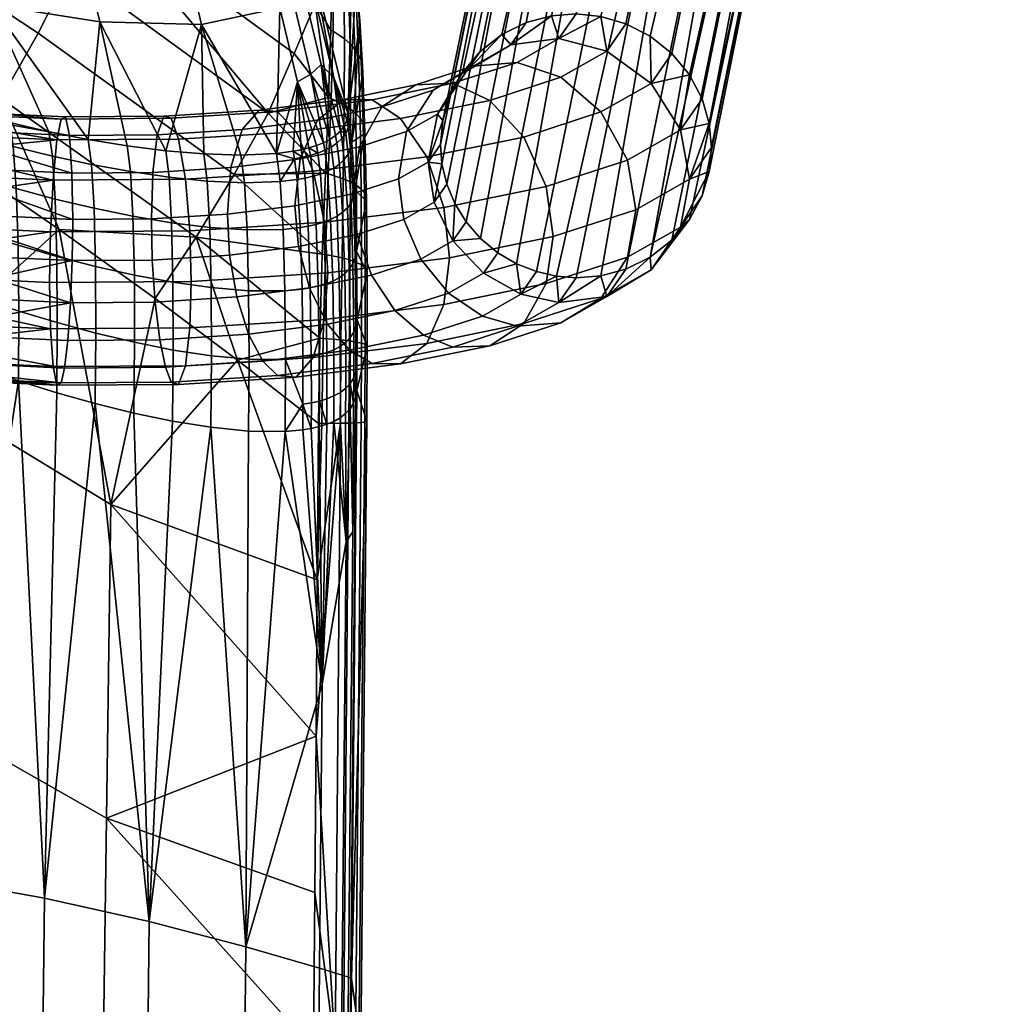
# Model space of a CAD drawing. Header units: millimetres. Extents: x -270 to 270, y -233 to 285.
# Tile 56 of 62: x 209 to 266, y 90 to 148. Entities that reach past the tile are written whole.
import ezdxf

# ---------------------------------------------------------------- set-up
doc = ezdxf.new("R2010")
doc.units = ezdxf.units.MM
doc.header["$MEASUREMENT"] = 0
for name, color, linetype in [('nozky', 250, 'Continuous'), ('podnoz', 251, 'Continuous'), ('sedak', 22, 'Continuous')]:
    doc.layers.add(name, color=color, linetype=linetype)

msp = doc.modelspace()

# ---------------------------------------------------------------- meshes
at = {"layer": 'nozky'}
mesh = msp.add_polyface(dxfattribs=at)
corners = [(261.909, 231.773), (263.402, 231.457, 2), (261.811, 231.293, 2), (232.844, -223.427), (232.8, -223.207, 2), (232.958, -224.78, 2), (226.511, -216.889, 2), (226.555, -217.109), (224.936, -216.732, 2), (228.009, -217.349, 2), (228.054, -217.568), (229.39, -218.091, 2), (224.981, -216.952), (223.794, -217.041), (223.75, -216.821, 2), (229.434, -218.311), (231.609, -220.324, 2), (230.654, -219.319), (230.61, -219.099, 2), (231.653, -220.544), (232.344, -221.708, 2), (232.389, -221.928), (218.1, -220.907), (217.577, -221.975), (217.533, -221.755, 2), (218.726, -219.713, 2), (218.771, -219.933), (218.056, -220.687, 2), (219.533, -218.848, 2), (219.577, -219.068), (217.098, -223.24, 2), (217.142, -223.46), (216.954, -224.78, 2), (222.597, -217.084, 2), (221.54, -217.735), (221.495, -217.515, 2), (222.641, -217.304), (220.464, -218.108, 2), (220.509, -218.328), (231.653, -220.544), (232.389, -221.928), (216.998, -225), (217.142, -223.46), (230.654, -219.319), (219.577, -219.068), (226.555, -217.109), (228.054, -217.568), (229.434, -218.311), (218.771, -219.933), (218.1, -220.907), (232.844, -223.427), (217.156, -226.573), (220.509, -218.328), (224.981, -216.952), (221.54, -217.735), (222.641, -217.304), (217.577, -221.975), (223.794, -217.041)]
mesh.append_faces([[corners[k] for k in face] for face in [(0, 1, 2, 2), (3, 4, 5, 5), (6, 7, 8, 8), (9, 10, 6, 6), (11, 10, 9, 9), (12, 13, 14, 14), (8, 12, 14, 14), (7, 12, 8, 8), (7, 6, 10, 10), (10, 11, 15, 15), (16, 17, 18, 18), (19, 16, 20, 20), (20, 4, 21, 21), (18, 17, 15, 15), (20, 21, 19, 19), (4, 3, 21, 21), (19, 17, 16, 16), (11, 18, 15, 15), (22, 23, 24, 24), (25, 26, 27, 27), (28, 29, 25, 25), (22, 24, 27, 27), (30, 24, 23, 23), (30, 31, 32, 32), (31, 30, 23, 23), (33, 34, 35, 35), (36, 14, 13, 13), (33, 14, 36, 36), (36, 34, 33, 33), (27, 26, 22, 22), (26, 25, 29, 29), (29, 28, 37, 37), (37, 38, 29, 29), (35, 38, 37, 37), (38, 35, 34, 34), (39, 40, 41, 41), (39, 42, 43, 43), (44, 45, 46, 46), (46, 47, 48, 48), (43, 49, 47, 47), (50, 51, 40, 40), (45, 52, 53, 53), (53, 54, 55, 55), (54, 53, 52, 52), (45, 44, 52, 52), (48, 47, 49, 49), (56, 49, 43, 43), (46, 48, 44, 44), (43, 42, 56, 56), (39, 41, 42, 42), (55, 57, 53, 53)]])
at = {"layer": 'podnoz'}
mesh = msp.add_polyface(dxfattribs=at)
corners = [(243.899, 190.43, 206.562), (244.269, 188.087, 206.017), (234.164, 138.451, 412.851), (233.883, 139.639, 413.122), (246.24, 195.904, 207.99), (244.46, 193.287, 207.275), (234.356, 143.651, 414.108), (235.097, 145.036, 414.477), (248.949, 197.606, 208.531), (236.135, 146.269, 414.823), (237.413, 147.265, 415.125), (254.832, 197.541, 208.802), (251.89, 198.12, 208.798), (241.786, 148.484, 415.631), (243.24, 148.338, 415.667), (257.541, 195.779, 208.512), (244.727, 147.906, 415.636), (246.158, 147.168, 415.529), (238.844, 147.971, 415.364), (240.332, 148.371, 415.533), (233.795, 140.794, 413.395), (233.928, 142.208, 413.741), (259.32, 193.122, 207.961), (247.436, 146.143, 415.345), (248.474, 144.888, 415.095), (259.32, 187.395, 206.587), (259.881, 190.252, 207.3), (249.643, 139.203, 413.788), (249.216, 137.76, 413.42), (249.216, 143.486, 414.795), (249.643, 142.034, 414.467), (249.777, 140.617, 414.133), (257.541, 184.778, 205.872), (248.474, 136.374, 413.052), (247.436, 135.142, 412.705), (246.158, 134.146, 412.404), (254.832, 183.075, 205.331), (263.402, 231.457, 2), (251.89, 182.562, 205.064), (244.727, 133.44, 412.164), (243.24, 133.04, 411.996), (249.556, 182.927, 205.038), (240.634, 133.02, 411.864), (239.451, 133.291, 411.871), (260.536, 231.398, 2), (256.117, 233.763, 2), (247.271, 184.044, 205.194), (245.414, 185.857, 205.538), (237.167, 134.409, 412.027), (236.162, 135.241, 412.178), (235.309, 136.221, 412.372), (234.638, 137.307, 412.599), (238.279, 133.754, 411.925), (258.14, 232.214, 2), (266.326, 232.714, 2), (237.939, 146.667, 420.795), (240.774, 147.028, 421.7), (243.609, 146.296, 422.343)]
mesh.append_faces([[corners[k] for k in face] for face in [(0, 1, 2, 3), (4, 5, 6, 7), (8, 4, 9, 10), (11, 12, 13, 14), (15, 11, 16, 17), (12, 8, 18, 19), (5, 0, 20, 21), (22, 15, 23, 24), (3, 20, 0, 0), (21, 6, 5, 5), (25, 26, 27, 28), (9, 4, 7, 7), (10, 18, 8, 8), (13, 12, 19, 19), (17, 23, 15, 15), (14, 16, 11, 11), (24, 29, 22, 22), (29, 30, 22, 22), (26, 30, 31, 31), (26, 31, 27, 27), (22, 30, 26, 26), (32, 25, 33, 34), (28, 33, 25, 25), (32, 34, 35, 35), (36, 32, 35, 35), (37, 36, 38, 38), (38, 36, 39, 40), (41, 38, 42, 43), (44, 38, 41, 41), (45, 46, 47, 47), (47, 46, 48, 49), (1, 47, 50, 51), (46, 41, 43, 52), (53, 41, 46, 46), (35, 39, 36, 36), (54, 32, 36, 36), (46, 52, 48, 48), (1, 51, 2, 2), (47, 49, 50, 50), (55, 18, 10, 10), (56, 13, 19, 19), (57, 16, 14, 14), (14, 13, 56, 56), (19, 18, 55, 55), (55, 56, 19, 19), (56, 57, 14, 14)]])
mesh = msp.add_polyface(dxfattribs=at)
corners = [(251.89, 182.562, 205.064), (241.786, 132.926, 411.897), (240.634, 133.02, 411.864), (243.24, 133.04, 411.996), (238.306, 145.626, 427.54), (240.774, 147.028, 421.7), (237.939, 146.667, 420.795), (235.73, 145.414, 426.021), (240.881, 144.747, 428.797), (243.609, 146.296, 422.343), (243.253, 142.708, 429.66), (246.22, 144.393, 422.641), (244.812, 139.869, 429.867), (247.936, 141.643, 422.476), (245.303, 136.942, 429.445), (248.476, 138.744, 421.937), (244.812, 134.142, 428.493), (247.936, 135.916, 421.102), (243.253, 131.707, 427.02), (246.22, 133.391, 420.001), (240.881, 130.281, 425.326), (243.609, 131.83, 418.872), (238.306, 130.068, 423.806), (240.774, 131.47, 417.967), (236.262, 130.672, 422.786), (238.525, 131.957, 417.434), (236.698, 143.387, 434.467), (234.521, 144.396, 432.67), (238.703, 141.228, 435.826), (240.021, 138.311, 436.36), (240.436, 135.36, 436.04), (240.021, 132.584, 434.985), (238.703, 130.227, 433.186), (236.698, 128.921, 430.995), (234.521, 128.837, 428.936), (233.999, 131.354, 440.111), (234.319, 134.11, 441.247), (247.436, 146.143, 415.345), (246.158, 147.168, 415.529), (248.474, 144.888, 415.095), (249.643, 142.034, 414.467), (249.216, 143.486, 414.795), (244.727, 147.906, 415.636), (249.777, 140.617, 414.133), (249.643, 139.203, 413.788), (248.474, 136.374, 413.052), (249.216, 137.76, 413.42), (247.436, 135.142, 412.705), (244.727, 133.44, 412.164), (246.158, 134.146, 412.404), (238.279, 133.754, 411.925), (239.451, 133.291, 411.871), (236.322, 133.193, 417.094)]
mesh.append_faces([[corners[k] for k in face] for face in [(0, 1, 2, 2), (0, 3, 1, 1), (4, 5, 6, 7), (8, 9, 5, 4), (10, 11, 9, 8), (12, 13, 11, 10), (14, 15, 13, 12), (16, 17, 15, 14), (18, 19, 17, 16), (20, 21, 19, 18), (22, 23, 21, 20), (24, 25, 23, 22), (26, 8, 4, 27), (28, 10, 8, 26), (29, 12, 10, 28), (30, 14, 12, 29), (31, 16, 14, 30), (32, 18, 16, 31), (33, 20, 18, 32), (34, 22, 20, 33), (35, 31, 30, 36), (11, 37, 38, 38), (11, 39, 37, 37), (11, 13, 39, 39), (40, 41, 13, 13), (13, 41, 39, 39), (9, 11, 38, 42), (15, 43, 40, 40), (15, 44, 43, 43), (17, 45, 46, 46), (19, 47, 45, 45), (46, 44, 17, 17), (21, 48, 49, 49), (21, 3, 48, 48), (23, 2, 1, 1), (25, 50, 51, 51), (51, 2, 25, 25), (1, 3, 23, 23), (49, 47, 19, 19), (45, 17, 19, 19), (15, 17, 44, 44), (49, 19, 21, 21), (21, 23, 3, 3), (25, 52, 50, 50), (23, 25, 2, 2), (15, 40, 13, 13)]])
mesh = msp.add_polyface(dxfattribs=at)
corners = [(231.309, 138.753, 421.901), (233.072, 139.754, 417.73), (233.429, 137.392, 417.266), (231.633, 136.372, 421.515), (231.8, 141.552, 422.853), (233.613, 142.582, 418.565), (233.358, 143.988, 424.326), (235.328, 145.106, 419.666), (235.73, 145.414, 426.021), (237.939, 146.667, 420.795), (234.261, 132.023, 421.97), (236.322, 133.193, 417.094), (238.525, 131.957, 417.434), (236.262, 130.672, 422.786), (232.635, 134.025, 421.523), (234.531, 135.102, 417.035), (228.605, 137.873, 425.566), (228.879, 135.476, 425.247), (229.021, 140.648, 426.62), (230.338, 143.006, 428.42), (232.343, 144.312, 430.611), (234.521, 144.396, 432.67), (238.306, 145.626, 427.54), (232.793, 129.544, 427.488), (238.306, 130.068, 423.806), (234.521, 128.837, 428.936), (231.101, 130.995, 426.252), (229.726, 133.079, 425.465), (229.763, 143.424, 436.72), (228.086, 143.442, 434.235), (231.44, 142.313, 438.942), (236.698, 143.387, 434.467), (232.985, 140.06, 440.694), (238.703, 141.228, 435.826), (233.999, 137.081, 441.485), (240.021, 138.311, 436.36), (234.319, 134.11, 441.247), (240.436, 135.36, 436.04), (232.985, 129.059, 438.054), (238.703, 130.227, 433.186), (240.021, 132.584, 434.985), (233.999, 131.354, 440.111), (231.44, 127.847, 435.471), (236.698, 128.921, 430.995), (229.763, 127.865, 432.986), (228.432, 128.653, 431.199), (226.948, 136.198, 445.166), (226.288, 139.221, 444.19), (227.156, 133.213, 444.987), (226.948, 130.471, 443.792), (226.288, 128.22, 441.55), (233.883, 139.639, 413.122), (234.164, 138.451, 412.851), (233.795, 140.794, 413.395), (234.356, 143.651, 414.108), (233.928, 142.208, 413.741), (235.097, 145.036, 414.477), (237.413, 147.265, 415.125), (236.135, 146.269, 414.823), (237.167, 134.409, 412.027), (238.279, 133.754, 411.925), (235.309, 136.221, 412.372), (236.162, 135.241, 412.178), (234.638, 137.307, 412.599)]
mesh.append_faces([[corners[k] for k in face] for face in [(0, 1, 2, 3), (4, 5, 1, 0), (6, 7, 5, 4), (8, 9, 7, 6), (10, 11, 12, 13), (14, 15, 11, 10), (3, 2, 15, 14), (16, 0, 3, 17), (18, 4, 0, 16), (19, 6, 4, 18), (20, 8, 6, 19), (21, 22, 8, 20), (23, 13, 24, 25), (26, 10, 13, 23), (27, 14, 10, 26), (17, 3, 14, 27), (28, 21, 20, 29), (30, 31, 21, 28), (32, 33, 31, 30), (34, 35, 33, 32), (36, 37, 35, 34), (38, 39, 40, 41), (42, 43, 39, 38), (44, 25, 43, 42), (45, 23, 25, 44), (46, 34, 32, 47), (48, 36, 34, 46), (49, 41, 36, 48), (50, 38, 41, 49), (2, 51, 52, 52), (1, 53, 51, 51), (5, 54, 55, 55), (5, 56, 54, 54), (55, 53, 1, 1), (7, 57, 58, 58), (58, 56, 7, 7), (1, 5, 55, 55), (5, 7, 56, 56), (7, 9, 57, 57), (2, 1, 51, 51), (59, 60, 11, 11), (15, 61, 62, 62), (15, 63, 61, 61), (15, 2, 52, 63), (11, 15, 62, 59)]])
mesh = msp.add_polyface(dxfattribs=at)
corners = [(225.207, 137.179, 428.458), (228.605, 137.873, 425.566), (228.879, 135.476, 425.247), (225.418, 134.77, 428.193), (225.527, 139.935, 429.594), (229.021, 140.648, 426.62), (226.542, 142.23, 431.651), (230.338, 143.006, 428.42), (228.086, 143.442, 434.235), (232.343, 144.312, 430.611), (227.129, 130.184, 429.633), (231.101, 130.995, 426.252), (232.793, 129.544, 427.488), (228.432, 128.653, 431.199), (226.07, 132.332, 428.576), (229.726, 133.079, 425.465), (221.228, 136.68, 430.536), (221.365, 134.262, 430.309), (221.436, 139.422, 431.73), (222.096, 141.673, 433.972), (223.101, 142.818, 436.837), (224.192, 142.726, 439.628), (229.763, 143.424, 436.72), (225.283, 141.541, 442.156), (231.44, 142.313, 438.942), (226.288, 139.221, 444.19), (232.985, 140.06, 440.694), (225.283, 127.075, 438.685), (231.44, 127.847, 435.471), (232.985, 129.059, 438.054), (226.288, 128.22, 441.55), (224.192, 127.167, 435.894), (229.763, 127.865, 432.986), (223.326, 128.013, 433.865), (222.479, 129.601, 432.061), (221.79, 131.796, 430.811), (216.75, 136.399, 431.71), (216.804, 133.975, 431.505), (216.832, 139.133, 432.937), (217.094, 141.359, 435.284), (217.491, 142.465, 438.308), (217.923, 142.331, 441.272), (218.355, 141.105, 443.973), (218.753, 138.747, 446.166), (219.014, 135.698, 447.247), (226.948, 136.198, 445.166), (219.096, 132.706, 447.1), (227.156, 133.213, 444.987), (219.014, 129.972, 445.872), (226.948, 130.471, 443.792), (218.753, 127.746, 443.526), (218.355, 126.639, 440.502), (217.58, 127.652, 435.372), (217.923, 126.773, 437.538), (217.245, 129.272, 433.433), (216.972, 131.493, 432.074), (211.433, 142.284, 441.467), (211.684, 142.423, 438.483), (211.183, 141.053, 444.189), (210.952, 138.691, 446.401), (210.8, 135.639, 447.494), (210.752, 132.645, 447.351), (210.8, 129.912, 446.12), (210.952, 127.689, 443.761), (211.183, 126.588, 440.718), (211.632, 127.609, 435.551), (211.433, 126.726, 437.734), (211.827, 129.233, 433.597)]
mesh.append_faces([[corners[k] for k in face] for face in [(0, 1, 2, 3), (4, 5, 1, 0), (6, 7, 5, 4), (8, 9, 7, 6), (10, 11, 12, 13), (14, 15, 11, 10), (3, 2, 15, 14), (16, 0, 3, 17), (18, 4, 0, 16), (19, 6, 4, 18), (20, 8, 6, 19), (21, 22, 8, 20), (23, 24, 22, 21), (25, 26, 24, 23), (27, 28, 29, 30), (31, 32, 28, 27), (33, 13, 32, 31), (34, 10, 13, 33), (35, 14, 10, 34), (17, 3, 14, 35), (36, 16, 17, 37), (38, 18, 16, 36), (39, 19, 18, 38), (40, 20, 19, 39), (41, 21, 20, 40), (42, 23, 21, 41), (43, 25, 23, 42), (44, 45, 25, 43), (46, 47, 45, 44), (48, 49, 47, 46), (50, 30, 49, 48), (51, 27, 30, 50), (52, 33, 31, 53), (54, 34, 33, 52), (55, 35, 34, 54), (37, 17, 35, 55), (56, 41, 40, 57), (58, 42, 41, 56), (59, 43, 42, 58), (60, 44, 43, 59), (61, 46, 44, 60), (62, 48, 46, 61), (63, 50, 48, 62), (64, 51, 50, 63), (65, 52, 53, 66), (67, 54, 52, 65)]])
mesh = msp.add_polyface(dxfattribs=at)
corners = [(212.114, 136.365, 431.849), (216.75, 136.399, 431.71), (216.804, 133.975, 431.505), (212.083, 133.94, 431.647), (212.067, 139.098, 433.081), (216.832, 139.133, 432.937), (211.915, 141.321, 435.44), (217.094, 141.359, 435.284), (211.684, 142.423, 438.483), (217.491, 142.465, 438.308), (211.985, 131.457, 432.225), (216.972, 131.493, 432.074), (217.245, 129.272, 433.433), (211.827, 129.233, 433.597), (207.659, 135.4, 430.789), (207.687, 136.573, 430.984), (207.573, 134.152, 430.765), (207.646, 137.959, 431.447), (207.514, 139.312, 432.191), (207.287, 140.54, 433.212), (206.968, 141.553, 434.473), (206.576, 142.28, 435.899), (206.137, 142.683, 437.399), (211.183, 141.053, 444.189), (211.433, 142.284, 441.467), (205.234, 142.575, 440.255), (204.788, 142.122, 441.572), (210.8, 135.639, 447.494), (210.952, 138.691, 446.401), (203.182, 137.565, 445.608), (202.954, 136.007, 445.96), (203.892, 140.335, 444.003), (205.68, 142.769, 438.877), (204.332, 141.375, 442.85), (203.5, 139.04, 444.944), (202.823, 134.464, 446.009), (210.8, 129.912, 446.12), (210.752, 132.645, 447.351), (202.782, 133.019, 445.793), (202.823, 131.633, 445.33), (202.954, 130.28, 444.586), (210.952, 127.689, 443.761), (203.182, 129.052, 443.565), (203.5, 128.039, 442.304), (211.183, 126.588, 440.718), (203.892, 127.312, 440.878), (211.632, 127.609, 435.551), (206.31, 128.585, 433.462), (206.652, 129.475, 432.585), (207.428, 132.908, 430.93), (206.96, 130.52, 431.851), (211.433, 126.726, 437.734), (205.588, 127.354, 435.474), (205.951, 127.875, 434.44), (205.234, 127.017, 436.522), (204.332, 126.909, 439.378), (207.222, 131.68, 431.293), (199.912, 128.322, 432.58), (200.593, 129.923, 430.718), (201.146, 132.129, 429.422)]
mesh.append_faces([[corners[k] for k in face] for face in [(0, 1, 2, 3), (4, 5, 1, 0), (6, 7, 5, 4), (8, 9, 7, 6), (10, 11, 12, 13), (3, 2, 11, 10), (0, 3, 14, 15), (16, 14, 3, 3), (0, 15, 17, 17), (4, 0, 17, 18), (6, 4, 19, 20), (8, 6, 21, 22), (23, 24, 25, 26), (27, 28, 29, 30), (31, 28, 23, 23), (24, 8, 22, 32), (4, 18, 19, 19), (6, 20, 21, 21), (23, 26, 33, 33), (28, 31, 34, 34), (28, 34, 29, 29), (23, 33, 31, 31), (24, 32, 25, 25), (35, 27, 30, 30), (36, 37, 38, 39), (37, 27, 35, 38), (36, 39, 40, 40), (41, 36, 42, 43), (44, 41, 43, 45), (13, 46, 47, 48), (10, 49, 3, 3), (10, 13, 48, 50), (46, 51, 52, 53), (42, 36, 40, 40), (51, 54, 52, 52), (44, 45, 55, 55), (46, 53, 47, 47), (10, 50, 56, 56), (3, 49, 16, 16), (10, 56, 49, 49), (57, 53, 52, 52), (58, 48, 47, 47), (59, 56, 50, 50), (59, 16, 49, 49), (49, 56, 59, 59), (58, 59, 50, 48)]])
mesh = msp.add_polyface(dxfattribs=at)
corners = [(115, 92.04, 420.796), (115, 92.338, 423.781), (115, 139.239, 419.091), (115, 138.94, 416.106), (145, 138.94, 416.106), (145, 139.239, 419.091), (145, 92.338, 423.781), (145, 92.04, 420.796), (145, 92.04, 420.796), (145, 92.338, 423.781), (141.962, 89.434, 424.072), (141.962, 89.135, 421.086), (138.277, 87.2, 424.295), (138.277, 86.901, 421.31), (134.188, 85.824, 424.433), (134.188, 85.526, 421.447), (130, 85.373, 424.478), (130, 85.074, 421.493), (125.812, 85.824, 424.433), (125.812, 85.526, 421.447), (121.724, 87.2, 424.295), (121.724, 86.901, 421.31), (118.038, 89.434, 424.072), (118.038, 89.135, 421.086), (115, 92.338, 423.781), (115, 92.04, 420.796), (130, 85.074, 421.493), (145, 92.04, 420.796), (138.277, 86.901, 421.31), (141.962, 89.135, 421.086), (115, 138.94, 416.106), (145, 138.94, 416.106), (134.188, 85.526, 421.447), (121.724, 86.901, 421.31), (125.812, 85.526, 421.447), (118.038, 89.135, 421.086), (115, 92.04, 420.796), (130, 85.373, 424.478), (138.277, 87.2, 424.295), (145, 92.338, 423.781), (141.962, 89.434, 424.072), (134.188, 85.824, 424.433), (121.724, 87.2, 424.295), (125.812, 85.824, 424.433), (118.038, 89.434, 424.072), (115, 92.338, 423.781), (115, 139.239, 419.091), (217.923, 126.773, 437.538), (224.192, 127.167, 435.894), (225.283, 127.075, 438.685), (218.355, 126.639, 440.502), (211.433, 126.726, 437.734), (211.183, 126.588, 440.718), (204.332, 126.909, 439.378), (204.788, 126.823, 437.9), (205.234, 127.017, 436.522), (16.706, 123.073, 412.769), (18.562, 126.531, 412.449), (16.847, 127.895, 414.843), (14.808, 124.094, 415.194), (17.526, 122.438, 409.694), (19.307, 125.758, 409.387), (17.207, 122.287, 406.717), (19.028, 125.68, 406.403), (16.253, 122.479, 404.564), (18.175, 126.06, 404.233), (14.63, 122.972, 402.662), (16.72, 126.865, 402.302), (16.864, 120.59, 409.873), (16.016, 121.148, 412.955), (16.531, 120.4, 406.899), (15.541, 120.491, 404.756), (16.383, 118.67, 410.062), (15.516, 119.149, 413.152), (16.041, 118.444, 407.092), (15.732, 116.346, 407.302), (16.08, 116.611, 410.267), (15.866, 114.594, 411.358), (16, 114.448, 409.91), (16, -67.433, 428.23), (15.837, -67.588, 426.697), (16, 23.511, 419.103), (15.85, -67.271, 429.829)]
mesh.append_faces([[corners[k] for k in face] for face in [(0, 1, 2, 3), (4, 5, 6, 7), (8, 9, 10, 11), (11, 10, 12, 13), (13, 12, 14, 15), (15, 14, 16, 17), (17, 16, 18, 19), (19, 18, 20, 21), (21, 20, 22, 23), (23, 22, 24, 25), (26, 27, 28, 28), (27, 29, 28, 28), (30, 31, 27, 27), (32, 26, 28, 28), (33, 26, 34, 34), (35, 26, 33, 33), (36, 30, 27, 27), (35, 36, 26, 26), (26, 36, 27, 27), (37, 38, 39, 39), (39, 38, 40, 40), (41, 38, 37, 37), (42, 43, 37, 37), (44, 42, 37, 37), (45, 39, 46, 46), (44, 37, 45, 45), (37, 39, 45, 45), (47, 48, 49, 50), (51, 47, 50, 52), (51, 52, 53, 54), (51, 54, 55, 55), (56, 57, 58, 59), (60, 61, 57, 56), (62, 63, 61, 60), (64, 65, 63, 62), (66, 67, 65, 64), (68, 60, 56, 69), (70, 62, 60, 68), (71, 64, 62, 70), (72, 68, 69, 73), (74, 70, 68, 72), (75, 74, 72, 76), (76, 77, 78, 78), (79, 80, 81, 81), (82, 79, 81, 81), (78, 77, 81, 81)]])
at = {"layer": 'sedak'}
mesh = msp.add_polyface(dxfattribs=at)
corners = [(210.072, 147.353, 447.89), (207.9, 143.5, 446.264), (196.061, 151.22, 443.093), (198.138, 155.224, 444.72), (211.979, 151.123, 450.265), (199.955, 159.132, 447.128), (221.64, 139.013, 451.249), (219.383, 135.319, 449.622), (223.626, 142.636, 453.59), (213.518, 154.641, 453.334), (211.314, 135.767, 447.018), (205.573, 139.722, 445.377), (199.745, 143.563, 443.782), (213.703, 148.014, 515.767), (211.696, 156.405, 550.909), (205.337, 157.125, 551.984), (207.319, 149.026, 516.953), (219.701, 147.855, 514.252), (217.657, 156.51, 549.514), (208.399, 142.08, 485.343), (206.104, 142.699, 485.454), (201.235, 150.63, 517.64), (210.709, 141.542, 485.135), (203.827, 143.402, 485.488), (201.583, 144.191, 485.465), (217.609, 140.42, 483.743), (213.022, 141.084, 484.812), (215.331, 140.71, 484.353), (204.246, 139.625, 478.142), (204.052, 142.042, 481.513), (201.812, 142.845, 481.477), (202.012, 140.443, 478.083), (206.506, 138.874, 478.132), (206.321, 141.318, 481.485), (208.784, 138.191, 478.038), (208.61, 140.671, 481.376), (211.074, 137.573, 477.85), (210.912, 140.098, 481.172), (213.371, 137.025, 477.555), (213.219, 139.601, 480.856), (202.146, 137.151, 475.573), (199.807, 141.33, 477.955), (199.943, 138.036, 475.409), (215.522, 139.186, 480.411), (217.801, 138.856, 479.822)]
mesh.append_faces([[corners[k] for k in face] for face in [(0, 1, 2, 3), (4, 0, 3, 5), (6, 7, 1, 0), (8, 6, 0, 4), (9, 8, 4, 4), (10, 11, 1, 1), (11, 12, 1, 1), (12, 2, 1, 1), (7, 10, 1, 1), (13, 14, 15, 16), (17, 18, 14, 13), (19, 16, 20, 20), (16, 21, 20, 20), (22, 16, 19, 19), (21, 23, 20, 20), (23, 21, 24, 24), (25, 17, 13, 13), (26, 27, 13, 13), (27, 25, 13, 13), (26, 13, 16, 16), (16, 22, 26, 26), (28, 29, 30, 31), (32, 33, 29, 28), (34, 35, 33, 32), (36, 37, 35, 34), (38, 39, 37, 36), (40, 31, 41, 42), (23, 24, 30, 29), (20, 23, 29, 33), (22, 19, 35, 37), (19, 20, 33, 35), (27, 26, 39, 43), (25, 27, 43, 44), (26, 22, 37, 39)]])
mesh = msp.add_polyface(dxfattribs=at)
corners = [(213.518, 154.641, 453.334), (226.414, 149.063, 460.149), (225.165, 146.154, 456.659), (223.626, 142.636, 453.59), (228.351, 142.604, 476.074), (229.042, 148.093, 465.418), (228.832, 150.42, 469.15), (228.589, 151.879, 473.296), (226.249, 151.335, 511.517), (227.333, 147.531, 459.627), (227.195, 143.56, 456.552), (227.383, 150.852, 463.394), (227.305, 153.375, 467.736), (227.103, 151.605, 464.101), (228.218, 152.429, 468.195), (227.952, 152.779, 468.028), (227.71, 154.375, 472.669), (227.972, 154.007, 472.769), (228.441, 152.054, 468.373), (228.192, 153.61, 472.874), (228.618, 151.659, 468.56), (228.368, 153.192, 472.98), (228.744, 151.251, 468.754), (228.495, 152.759, 473.087), (228.379, 149.962, 464.031), (228.088, 150.288, 463.798), (228.623, 149.614, 464.281), (228.816, 149.248, 464.548), (228.953, 148.869, 464.827), (228.465, 146.726, 460.434), (228.134, 147.019, 460.14), (228.743, 146.414, 460.753), (228.962, 146.086, 461.094), (229.116, 145.746, 461.457), (227.406, 153.299, 467.774), (227.493, 150.779, 463.447), (227.459, 147.464, 459.695), (229.214, 145.042, 462.247), (224.318, 148.849, 512.699), (222.238, 157.692, 548.061), (217.657, 156.51, 549.514), (219.701, 147.855, 514.252), (225.11, 149.316, 512.35), (226.761, 145.498, 494.32), (225.713, 149.882, 512.031), (226.154, 144.942, 494.645), (225.358, 144.49, 495.002), (227.499, 144.719, 488.16), (226.102, 150.553, 511.751)]
mesh.append_faces([[corners[k] for k in face] for face in [(0, 1, 2, 2), (0, 2, 3, 3), (4, 5, 6, 6), (6, 7, 4, 4), (4, 7, 8, 8), (9, 10, 1, 1), (11, 9, 1, 1), (12, 11, 13, 13), (13, 11, 1, 1), (14, 15, 16, 17), (18, 14, 17, 19), (20, 18, 19, 21), (22, 20, 21, 23), (24, 25, 15, 14), (26, 24, 14, 18), (27, 26, 18, 20), (28, 27, 20, 22), (29, 30, 25, 24), (31, 29, 24, 26), (32, 31, 26, 27), (33, 32, 27, 28), (12, 34, 35, 11), (11, 35, 36, 9), (35, 34, 15, 25), (36, 35, 25, 30), (22, 23, 7, 6), (28, 22, 6, 5), (33, 28, 5, 37), (38, 39, 40, 41), (39, 38, 42, 42), (43, 44, 42, 45), (45, 42, 38, 46), (44, 43, 47, 48), (47, 8, 48, 48)]])
mesh = msp.add_polyface(dxfattribs=at)
corners = [(227.195, 143.56, 456.552), (223.626, 142.636, 453.59), (225.165, 146.154, 456.659), (226.414, 149.063, 460.149), (229.042, 148.093, 465.418), (228.571, 140.928, 472.259), (229.214, 145.042, 462.247), (229.342, 141.442, 459.711), (228.351, 142.604, 476.074), (227.013, 139.104, 454.239), (228.494, 142.876, 457.503), (228.115, 143.125, 457.156), (228.134, 147.019, 460.14), (228.465, 146.726, 460.434), (228.812, 142.612, 457.879), (228.743, 146.414, 460.753), (229.061, 142.333, 458.288), (228.962, 146.086, 461.094), (229.235, 142.043, 458.728), (229.116, 145.746, 461.457), (227.333, 147.531, 459.627), (227.459, 147.464, 459.695), (227.34, 143.503, 456.632), (219.701, 147.855, 514.252), (224.118, 140.259, 480.876), (224.318, 148.849, 512.699), (225.358, 144.49, 495.002), (227.27, 141.081, 478.323), (226.761, 145.498, 494.32), (226.154, 144.942, 494.645), (226.892, 140.888, 478.738), (217.609, 140.42, 483.743), (219.851, 140.23, 482.967), (222.031, 140.164, 482.015), (225.582, 140.481, 479.879), (226.04, 140.592, 479.515), (225.107, 140.389, 480.226), (226.479, 140.727, 479.135), (227.606, 141.31, 477.89), (227.894, 141.579, 477.44), (227.499, 144.719, 488.16), (228.276, 142.229, 476.522), (228.12, 141.886, 476.98), (226.249, 151.335, 511.517), (228.359, 141.787, 475.106)]
mesh.append_faces([[corners[k] for k in face] for face in [(0, 1, 2, 2), (2, 3, 0, 0), (4, 5, 6, 6), (6, 5, 7, 7), (8, 5, 4, 4), (9, 1, 0, 0), (10, 11, 12, 13), (14, 10, 13, 15), (16, 14, 15, 17), (18, 16, 17, 19), (20, 21, 22, 0), (22, 21, 12, 11), (18, 19, 6, 7), (23, 24, 25, 25), (25, 24, 26, 26), (27, 28, 29, 29), (29, 26, 30, 30), (31, 32, 23, 23), (33, 24, 23, 23), (34, 35, 26, 26), (36, 34, 26, 26), (24, 36, 26, 26), (32, 33, 23, 23), (37, 30, 26, 26), (28, 27, 38, 38), (27, 29, 30, 30), (28, 38, 39, 39), (28, 39, 40, 40), (40, 41, 8, 8), (40, 42, 41, 41), (40, 39, 42, 42), (43, 40, 8, 8), (8, 41, 44, 44)]])
mesh = msp.add_polyface(dxfattribs=at)
corners = [(226.828, 134.326, 452.691), (219.383, 135.319, 449.622), (221.64, 139.013, 451.249), (223.626, 142.636, 453.59), (227.013, 139.104, 454.239), (227.195, 143.56, 456.552), (227.34, 143.503, 456.632), (227.178, 139.061, 454.326), (227.013, 134.298, 452.779), (226.479, 140.727, 479.135), (225.358, 144.49, 495.002), (226.04, 140.592, 479.515), (220.191, 135.894, 475.877), (220.047, 138.628, 479.074), (217.801, 138.856, 479.822), (217.942, 136.172, 476.582), (222.393, 135.749, 475.002), (222.237, 138.529, 478.153), (224.51, 135.779, 473.933), (224.339, 138.597, 477.043), (225.516, 135.884, 473.311), (225.336, 138.717, 476.403), (225.997, 135.966, 472.974), (225.814, 138.805, 476.06), (226.462, 136.072, 472.62), (226.275, 138.914, 475.699), (226.904, 136.202, 472.246), (226.716, 139.047, 475.321), (227.318, 136.363, 471.853), (227.129, 139.208, 474.925), (227.694, 136.557, 471.441), (227.507, 139.401, 474.51), (219.851, 140.23, 482.967), (217.609, 140.42, 483.743), (222.031, 140.164, 482.015), (224.118, 140.259, 480.876), (225.191, 139.95, 478.809), (225.107, 140.389, 480.226), (225.582, 140.481, 479.879), (225.667, 140.041, 478.463), (226.126, 140.152, 478.1), (226.565, 140.285, 477.721), (226.892, 140.888, 478.738), (226.978, 140.446, 477.324), (227.27, 141.081, 478.323), (227.355, 140.639, 476.909)]
mesh.append_faces([[corners[k] for k in face] for face in [(0, 1, 2, 2), (2, 3, 4, 4), (0, 2, 4, 4), (5, 6, 7, 4), (4, 7, 8, 0), (9, 10, 11, 11), (12, 13, 14, 15), (16, 17, 13, 12), (18, 19, 17, 16), (20, 21, 19, 18), (22, 23, 21, 20), (24, 25, 23, 22), (26, 27, 25, 24), (28, 29, 27, 26), (30, 31, 29, 28), (32, 33, 14, 13), (34, 32, 13, 17), (35, 34, 17, 19), (36, 37, 35, 35), (11, 38, 39, 40), (38, 37, 39, 39), (40, 39, 23, 25), (9, 11, 41, 41), (41, 11, 40, 40), (40, 25, 27, 41), (42, 9, 41, 43), (23, 39, 36, 21), (36, 39, 37, 37), (36, 35, 19, 19), (44, 42, 43, 45), (45, 43, 29, 31), (19, 21, 36, 36), (27, 29, 43, 41)]])
mesh = msp.add_polyface(dxfattribs=at)
corners = [(211.314, 135.767, 447.018), (201.824, 127.195, 444.694), (205.573, 139.722, 445.377), (199.745, 143.563, 443.782), (216.966, 131.701, 448.705), (214.36, 119.567, 448.358), (219.383, 135.319, 449.622), (189.481, 126.07, 471.588), (191.549, 133.931, 471.895), (189.567, 135.125, 471.397), (215.665, 136.556, 477.136), (215.522, 139.186, 480.411), (213.219, 139.601, 480.856), (213.371, 137.025, 477.555), (217.942, 136.172, 476.582), (217.801, 138.856, 479.822), (204.373, 136.324, 475.662), (204.246, 139.625, 478.142), (202.012, 140.443, 478.083), (202.146, 137.151, 475.573), (206.625, 135.555, 475.674), (206.506, 138.874, 478.132), (208.893, 134.844, 475.601), (208.784, 138.191, 478.038), (211.172, 134.191, 475.434), (211.074, 137.573, 477.85), (213.459, 133.603, 475.164), (215.745, 133.09, 474.778), (218.021, 132.664, 474.264), (195.693, 136.046, 473.273), (195.631, 139.98, 474.841), (193.544, 141.052, 474.448), (193.604, 137.088, 472.847), (197.831, 135.073, 473.631), (197.767, 138.977, 475.165), (200.01, 134.156, 473.91), (199.943, 138.036, 475.409), (202.209, 133.285, 474.104), (204.433, 132.461, 474.216), (206.675, 131.685, 474.244), (208.934, 130.959, 474.183), (211.204, 130.284, 474.029), (213.481, 129.668, 473.777), (215.76, 129.125, 473.416), (191.563, 138.212, 472.372), (193.591, 132.839, 472.38), (195.686, 131.834, 472.821), (197.828, 130.899, 473.196), (200.009, 130.013, 473.492), (202.207, 129.164, 473.7), (204.425, 128.351, 473.82), (206.661, 127.576, 473.851), (208.911, 126.844, 473.791), (189.58, 137.823, 471.563)]
mesh.append_faces([[corners[k] for k in face] for face in [(0, 1, 2, 2), (1, 3, 2, 2), (4, 5, 0, 0), (6, 4, 0, 0), (7, 8, 9, 9), (10, 11, 12, 13), (14, 15, 11, 10), (16, 17, 18, 19), (20, 21, 17, 16), (22, 23, 21, 20), (24, 25, 23, 22), (26, 13, 25, 24), (27, 10, 13, 26), (28, 14, 10, 27), (29, 30, 31, 32), (33, 34, 30, 29), (35, 36, 34, 33), (37, 19, 36, 35), (38, 16, 19, 37), (39, 20, 16, 38), (40, 22, 20, 39), (41, 24, 22, 40), (42, 26, 24, 41), (43, 27, 26, 42), (32, 44, 8, 45), (33, 29, 46, 47), (35, 33, 47, 48), (29, 32, 45, 46), (38, 37, 49, 50), (40, 39, 51, 52), (39, 38, 50, 51), (37, 35, 48, 49), (8, 53, 9, 9), (53, 8, 44, 44)]])
mesh = msp.add_polyface(dxfattribs=at)
corners = [(229.342, 141.442, 459.711), (228.571, 140.928, 472.259), (228.736, 138.087, 469.201), (229.427, 137.46, 457.83), (228.838, 134.476, 467.097), (228.486, 138.577, 455.286), (228.06, 138.77, 454.902), (228.115, 143.125, 457.156), (228.494, 142.876, 457.503), (228.841, 138.371, 455.708), (228.812, 142.612, 457.879), (229.118, 138.154, 456.171), (229.061, 142.333, 458.288), (229.312, 137.928, 456.677), (229.235, 142.043, 458.728), (228.458, 133.978, 453.777), (227.989, 134.107, 453.371), (228.845, 133.839, 454.231), (229.145, 133.693, 454.736), (229.353, 133.541, 455.294), (227.013, 134.298, 452.779), (227.178, 139.061, 454.326), (227.34, 143.503, 456.632), (229.472, 133.232, 456.581), (228.025, 136.789, 471.01), (227.841, 139.632, 474.076), (227.507, 139.401, 474.51), (227.694, 136.557, 471.441), (228.303, 137.061, 470.562), (228.123, 139.902, 473.626), (228.519, 137.372, 470.104), (228.346, 140.211, 473.166), (228.666, 137.715, 469.648), (228.498, 140.554, 472.707), (228.417, 133.444, 468.447), (228.145, 133.168, 468.891), (228.628, 133.757, 467.993), (228.77, 134.103, 467.54), (227.979, 141.137, 476.025), (228.204, 141.445, 475.565), (227.894, 141.579, 477.44), (227.606, 141.31, 477.89), (227.692, 140.868, 476.475), (228.359, 141.787, 475.106), (228.276, 142.229, 476.522), (228.12, 141.886, 476.98), (228.351, 142.604, 476.074), (227.27, 141.081, 478.323), (227.355, 140.639, 476.909)]
mesh.append_faces([[corners[k] for k in face] for face in [(0, 1, 2, 2), (3, 0, 2, 2), (3, 2, 4, 4), (5, 6, 7, 8), (9, 5, 8, 10), (11, 9, 10, 12), (13, 11, 12, 14), (15, 16, 6, 5), (17, 15, 5, 9), (18, 17, 9, 11), (19, 18, 11, 13), (20, 21, 6, 16), (21, 22, 7, 6), (0, 3, 13, 14), (19, 13, 3, 23), (24, 25, 26, 27), (28, 29, 25, 24), (30, 31, 29, 28), (32, 33, 31, 30), (34, 28, 24, 35), (36, 30, 28, 34), (37, 32, 30, 36), (38, 39, 40, 40), (40, 41, 42, 38), (39, 43, 44, 45), (40, 39, 45, 45), (1, 46, 43, 33), (43, 39, 31, 33), (41, 47, 48, 42), (26, 25, 42, 48), (25, 29, 38, 42), (38, 29, 31, 39), (32, 2, 1, 33), (2, 32, 37, 4)]])
mesh = msp.add_polyface(dxfattribs=at)
corners = [(229.427, 137.46, 457.83), (228.838, 134.476, 467.097), (229.472, 133.232, 456.581), (228.878, 130.452, 465.947), (229.479, 128.874, 455.93), (228.864, 126.274, 465.672), (229.452, 124.467, 455.83), (228.424, 129.207, 452.951), (227.927, 129.268, 452.537), (227.989, 134.107, 453.371), (228.458, 133.978, 453.777), (228.83, 129.142, 453.424), (228.845, 133.839, 454.231), (229.144, 129.075, 453.958), (229.145, 133.693, 454.736), (229.358, 129.006, 454.552), (229.353, 133.541, 455.294), (228.396, 124.366, 452.762), (227.89, 124.355, 452.35), (228.808, 124.379, 453.245), (229.121, 124.396, 453.797), (229.335, 124.416, 454.414), (227.817, 132.933, 469.318), (227.694, 136.557, 471.441), (227.318, 136.363, 471.853), (227.441, 132.737, 469.726), (228.145, 133.168, 468.891), (228.025, 136.789, 471.01), (227.88, 128.884, 468.16), (227.506, 128.683, 468.566), (228.204, 129.124, 467.735), (228.472, 129.406, 467.292), (228.417, 133.444, 468.447), (228.676, 129.725, 466.84), (228.628, 133.757, 467.993), (228.812, 130.076, 466.389), (228.77, 134.103, 467.54), (227.516, 125.966, 468.298), (227.89, 126.171, 467.892), (228.212, 126.417, 467.465), (228.476, 126.704, 467.022), (228.676, 127.028, 466.569), (228.811, 127.383, 466.117), (228.665, 125.535, 466.568), (228.799, 125.893, 466.115)]
mesh.append_faces([[corners[k] for k in face] for face in [(0, 1, 2, 2), (3, 2, 1, 1), (4, 3, 5, 5), (6, 4, 5, 5), (2, 3, 4, 4), (7, 8, 9, 10), (11, 7, 10, 12), (13, 11, 12, 14), (15, 13, 14, 16), (17, 18, 8, 7), (19, 17, 7, 11), (20, 19, 11, 13), (21, 20, 13, 15), (15, 16, 2, 4), (21, 15, 4, 6), (22, 23, 24, 25), (26, 27, 23, 22), (28, 22, 25, 29), (30, 26, 22, 28), (31, 32, 26, 30), (33, 34, 32, 31), (35, 36, 34, 33), (37, 38, 28, 29), (30, 28, 38, 39), (1, 36, 35, 3), (31, 40, 41, 33), (31, 30, 39, 40), (33, 41, 42, 35), (35, 42, 3, 3), (43, 41, 40, 40), (44, 42, 41, 41), (41, 43, 44, 44), (42, 44, 5, 5), (3, 42, 5, 5)]])
mesh = msp.add_polyface(dxfattribs=at)
corners = [(214.36, 119.567, 448.358), (216.966, 131.701, 448.705), (221.818, 128.064, 450.213), (219.383, 135.319, 449.622), (226.679, 129.368, 451.883), (226.598, 124.344, 451.755), (226.828, 134.326, 452.691), (227.013, 134.298, 452.779), (226.878, 129.356, 451.963), (226.806, 124.345, 451.821), (227.989, 134.107, 453.371), (227.927, 129.268, 452.537), (227.89, 124.355, 452.35), (220.272, 132.347, 473.606), (220.191, 135.894, 475.877), (217.942, 136.172, 476.582), (218.021, 132.664, 474.264), (222.484, 132.166, 472.781), (222.393, 135.749, 475.002), (224.616, 132.168, 471.759), (224.51, 135.779, 473.933), (225.63, 132.263, 471.157), (225.516, 135.884, 473.311), (226.116, 132.343, 470.829), (225.997, 135.966, 472.974), (226.583, 132.446, 470.482), (226.462, 136.072, 472.62), (227.027, 132.576, 470.114), (226.904, 136.202, 472.246), (227.441, 132.737, 469.726), (227.318, 136.363, 471.853), (218.035, 128.67, 472.936), (215.745, 133.09, 474.778), (215.76, 129.125, 473.416), (220.29, 128.326, 472.32), (222.513, 128.122, 471.542), (224.661, 128.109, 470.562), (225.685, 128.201, 469.977), (226.174, 128.28, 469.656), (226.645, 128.384, 469.315), (227.091, 128.517, 468.951), (227.506, 128.683, 468.566), (217.99, 124.475, 472.579), (220.249, 124.112, 471.987), (222.482, 123.894, 471.234), (225.688, 125.475, 469.704), (226.18, 125.555, 469.386), (226.652, 125.661, 469.046), (227.101, 125.797, 468.683), (227.516, 125.966, 468.298)]
mesh.append_faces([[corners[k] for k in face] for face in [(0, 1, 2, 2), (2, 1, 3, 3), (2, 4, 5, 5), (2, 3, 4, 4), (6, 4, 3, 3), (6, 7, 8, 4), (4, 8, 9, 5), (8, 7, 10, 11), (9, 8, 11, 12), (13, 14, 15, 16), (17, 18, 14, 13), (19, 20, 18, 17), (21, 22, 20, 19), (23, 24, 22, 21), (25, 26, 24, 23), (27, 28, 26, 25), (29, 30, 28, 27), (31, 16, 32, 33), (34, 13, 16, 31), (35, 17, 13, 34), (36, 19, 17, 35), (37, 21, 19, 36), (38, 23, 21, 37), (39, 25, 23, 38), (40, 27, 25, 39), (41, 29, 27, 40), (34, 31, 42, 43), (43, 44, 35, 34), (45, 37, 36, 36), (39, 38, 46, 47), (37, 45, 46, 38), (48, 40, 39, 47), (48, 49, 41, 40)]])
mesh = msp.add_polyface(dxfattribs=at)
corners = [(201.494, 108.25, 445.128), (201.824, 127.195, 444.694), (214.36, 119.567, 448.358), (214.113, 101.064, 448.908), (188.53, 115.015, 441.58), (188.922, 134.374, 441.253), (201.153, 89.314, 445.644), (213.854, 82.57, 449.499), (188.128, 95.663, 442.028), (200.802, 70.393, 446.244), (213.583, 64.091, 450.131), (187.718, 76.325, 442.601), (211.314, 135.767, 447.018), (203.963, 60.926, 475.745), (204.395, 97.424, 474.629), (198.823, 98.1, 474.205), (198.398, 61.503, 475.345), (210.02, 60.006, 475.567), (210.442, 96.35, 474.472), (216.217, 58.82, 474.713), (216.618, 94.969, 473.631), (195.686, 131.834, 472.821), (193.591, 132.839, 472.38), (191.549, 133.931, 471.895), (189.308, 108.191, 472.02), (200.009, 130.013, 473.492), (197.828, 130.899, 473.196), (189.131, 90.347, 472.523), (189.481, 126.07, 471.588), (202.207, 129.164, 473.7), (206.661, 127.576, 473.851), (204.425, 128.351, 473.82), (208.911, 126.844, 473.791), (213.442, 125.518, 473.392), (211.172, 126.154, 473.639), (188.949, 72.536, 473.097), (215.715, 124.952, 473.043), (217.99, 124.475, 472.579), (213.481, 129.668, 473.777), (211.204, 130.284, 474.029), (218.035, 128.67, 472.936), (215.76, 129.125, 473.416), (208.934, 130.959, 474.183)]
mesh.append_faces([[corners[k] for k in face] for face in [(0, 1, 2, 3), (4, 5, 1, 0), (6, 0, 3, 7), (8, 4, 0, 6), (9, 6, 7, 10), (11, 8, 6, 9), (12, 2, 1, 1), (13, 14, 15, 16), (17, 18, 14, 13), (19, 20, 18, 17), (15, 21, 22, 22), (22, 23, 24, 24), (24, 15, 22, 22), (25, 26, 15, 15), (15, 26, 21, 21), (15, 24, 27, 27), (28, 24, 23, 23), (29, 25, 15, 15), (14, 30, 31, 31), (31, 29, 14, 14), (18, 32, 14, 14), (30, 14, 32, 32), (33, 34, 18, 18), (32, 18, 34, 34), (29, 15, 14, 14), (16, 15, 27, 35), (20, 36, 33, 33), (37, 36, 20, 20), (20, 33, 18, 18), (38, 39, 34, 33), (40, 41, 36, 37), (41, 38, 33, 36), (39, 42, 32, 34)]])
mesh = msp.add_polyface(dxfattribs=at)
corners = [(228.539, 91.622, 466.755), (229.452, 124.467, 455.83), (228.864, 126.274, 465.672), (226.532, 115.124, 452.103), (221.818, 128.064, 450.213), (226.598, 124.344, 451.755), (214.36, 119.567, 448.358), (227.89, 124.355, 452.35), (226.806, 124.345, 451.821), (222.313, 93.489, 472.056), (224.645, 123.872, 470.278), (222.482, 123.894, 471.234), (226.824, 108.97, 469.242), (226.169, 124.045, 469.383), (225.676, 123.965, 469.701), (216.618, 94.969, 473.631), (220.249, 124.112, 471.987), (217.99, 124.475, 472.579), (228.619, 117.95, 466.748), (228.665, 125.535, 466.568), (228.466, 125.208, 467.02), (228.799, 125.893, 466.115), (227.091, 124.29, 468.681), (226.643, 124.153, 469.044), (228.231, 117.386, 467.545), (227.88, 124.669, 467.89), (227.507, 124.461, 468.296), (228.202, 124.918, 467.464), (224.661, 128.109, 470.562), (222.513, 128.122, 471.542), (227.516, 125.966, 468.298), (227.101, 125.797, 468.683), (225.688, 125.475, 469.704), (227.89, 126.171, 467.892), (226.652, 125.661, 469.046), (226.18, 125.555, 469.386), (228.212, 126.417, 467.465), (228.476, 126.704, 467.022)]
mesh.append_faces([[corners[k] for k in face] for face in [(0, 1, 2, 2), (3, 4, 5, 5), (3, 6, 4, 4), (7, 3, 8, 8), (5, 8, 3, 3), (9, 10, 11, 11), (12, 13, 14, 14), (14, 10, 12, 12), (15, 16, 17, 17), (9, 11, 16, 16), (18, 19, 20, 20), (18, 2, 21, 21), (21, 19, 18, 18), (12, 22, 23, 23), (24, 25, 26, 26), (24, 27, 25, 25), (26, 22, 12, 12), (24, 20, 27, 27), (23, 13, 12, 12), (26, 12, 24, 24), (20, 24, 18, 18), (11, 10, 28, 29), (30, 31, 22, 26), (32, 28, 10, 10), (33, 30, 26, 25), (14, 13, 32, 32), (22, 31, 34, 34), (34, 35, 13, 23), (35, 32, 13, 13), (10, 14, 32, 32), (34, 23, 22, 22), (25, 27, 36, 33), (37, 36, 27, 20), (37, 20, 19, 19)]])
mesh = msp.add_polyface(dxfattribs=at)
corners = [(228.204, 55.927, 467.87), (229.093, 87.563, 457.195), (228.539, 91.622, 466.755), (229.452, 124.467, 455.83), (226.463, 105.904, 452.45), (214.36, 119.567, 448.358), (226.532, 115.124, 452.103), (214.113, 101.064, 448.908), (226.312, 87.465, 453.141), (226.39, 96.685, 452.796), (226.232, 78.245, 453.485), (213.854, 82.57, 449.499), (226.148, 69.025, 453.827), (213.583, 64.091, 450.131), (228.075, 87.479, 454.16), (227.581, 87.472, 453.749), (227.89, 124.355, 452.35), (228.396, 124.366, 452.762), (228.475, 87.488, 454.639), (228.808, 124.379, 453.245), (228.777, 87.5, 455.184), (229.121, 124.396, 453.797), (228.982, 87.516, 455.793), (229.335, 124.416, 454.414), (227.241, 50.588, 455.12), (221.941, 57.546, 473.133), (222.313, 93.489, 472.056), (216.618, 94.969, 473.631), (216.217, 58.82, 474.713), (226.316, 56.458, 470.833), (226.662, 92.228, 469.747), (227.653, 56.095, 469.429), (227.99, 91.812, 468.331), (228.038, 55.983, 468.668), (228.373, 91.684, 467.562), (226.824, 108.97, 469.242), (224.645, 123.872, 470.278), (228.619, 117.95, 466.748), (228.231, 117.386, 467.545), (220.249, 124.112, 471.987), (228.864, 126.274, 465.672)]
mesh.append_faces([[corners[k] for k in face] for face in [(0, 1, 2, 2), (1, 3, 2, 2), (4, 5, 6, 6), (7, 5, 4, 4), (8, 7, 9, 9), (8, 10, 11, 11), (10, 12, 11, 11), (11, 7, 8, 8), (13, 11, 12, 12), (4, 9, 7, 7), (14, 15, 16, 17), (18, 14, 17, 19), (20, 18, 19, 21), (22, 20, 21, 23), (3, 1, 22, 23), (6, 16, 4, 4), (15, 9, 4, 4), (15, 8, 9, 9), (15, 12, 10, 10), (15, 10, 8, 8), (24, 12, 15, 15), (15, 4, 16, 16), (25, 26, 27, 28), (29, 30, 26, 25), (31, 32, 30, 29), (33, 34, 32, 31), (35, 36, 26, 26), (34, 37, 38, 32), (32, 38, 35, 30), (26, 39, 27, 27), (35, 26, 30, 30), (37, 34, 2, 40), (33, 0, 2, 34)]])

doc.saveas('drawing.dxf')
